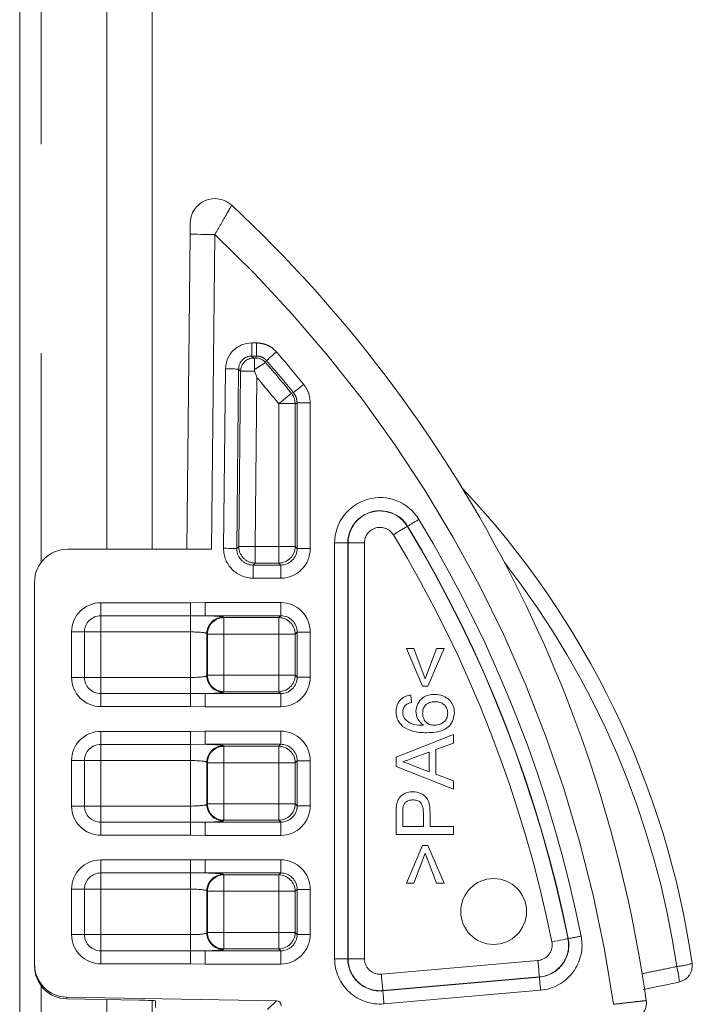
# Model space of a CAD drawing. Header units: millimetres. Extents: x 2 to 601, y 5 to 415.
# Tile 30 of 139: x 48.88 to 52.97, y 95.65 to 101.64. Entities that reach past the tile are written whole.
import ezdxf

# ---------------------------------------------------------------- set-up
doc = ezdxf.new("R2010")
doc.units = ezdxf.units.MM
doc.linetypes.add('PHANTOM', pattern=[12.7, 6.35, -1.27, 1.27, -1.27, 1.27, -1.27])

msp = doc.modelspace()

# ---------------------------------------------------------------- linework, layer by layer
at = {"color": 7, "linetype": 'Continuous', "lineweight": 15}
for p, q in [((48.8778, 158.0307), (48.8778, 48.4307)), ((49.6828, 98.4188), (49.6828, 137.2807)), ((49.8928, 98.4188), (49.9135, 100.3339)), ((50.3039, 99.5111), (50.3057, 99.5006)), ((49.1678, 98.4188), (50.0428, 98.4188)), ((48.9678, 98.2188), (48.9678, 95.8956)), ((51.3267, 97.586), (51.228, 97.8148)), ((51.228, 97.8148), (51.2729, 97.8148)), ((51.2729, 97.8148), (51.3424, 97.6309)), ((51.3424, 97.6309), (51.412, 97.8148)), ((51.4569, 97.8148), (51.3581, 97.586)), ((51.412, 97.8148), (51.4569, 97.8148)), ((51.3581, 97.586), (51.3267, 97.586)), ((51.2549, 97.5321), (51.2594, 97.4873)), ((51.1652, 97.1539), (51.5152, 97.2929)), ((51.5152, 97.2929), (51.5152, 97.2405)), ((51.5152, 97.2405), (51.4075, 97.2007)), ((51.3671, 97.1858), (51.2751, 97.1518)), ((51.3671, 97.0663), (51.3671, 97.1858)), ((51.4075, 97.2007), (51.4075, 97.0515)), ((51.1652, 97.0982), (51.1652, 97.1539)), ((51.5152, 96.9593), (51.1652, 97.0982)), ((51.2702, 97.1022), (51.3671, 97.0663)), ((51.4075, 97.0515), (51.5152, 97.0116)), ((51.5152, 97.0116), (51.5152, 96.9593)), ((51.1652, 96.6841), (51.1652, 96.8127)), ((51.2056, 96.817), (51.2056, 96.7334)), ((51.3312, 96.7334), (51.3312, 96.8178)), ((51.3716, 96.8192), (51.3716, 96.7334)), ((51.5152, 96.6841), (51.1652, 96.6841)), ((51.2056, 96.7334), (51.3312, 96.7334)), ((51.3716, 96.7334), (51.5152, 96.7334)), ((51.5152, 96.7334), (51.5152, 96.6841)), ((51.228, 96.3879), (51.3267, 96.6168)), ((51.3267, 96.6168), (51.3581, 96.6168)), ((51.3581, 96.6168), (51.4569, 96.3879)), ((51.3424, 96.5719), (51.2729, 96.3879)), ((51.412, 96.3879), (51.3424, 96.5719)), ((51.2729, 96.3879), (51.228, 96.3879)), ((51.4569, 96.3879), (51.412, 96.3879)), ((48.9678, 95.8851), (48.9678, 95.8956)), ((52.6676, 95.7414), (52.8864, 95.7872)), ((49.1643, 95.6956), (50.4383, 95.6733)), ((49.6028, 95.6775), (49.1643, 95.6851)), ((49.6828, 92.4188), (49.6828, 95.675)), ((49.7028, 95.6317), (49.7028, 95.6731))]:
    msp.add_line(p, q, dxfattribs=at)
at = {"color": 7, "linetype": 'PHANTOM', "lineweight": 0}
for p, q in [((49.0078, 158.0307), (49.0078, 98.3388)), ((49.4078, 98.4188), (49.4078, 137.2807)), ((50.0635, 100.3323), (50.0428, 98.4188)), ((50.2885, 99.6733), (50.3174, 99.6733)), ((50.2885, 99.6733), (50.2885, 99.5934)), ((50.3174, 99.5934), (50.3174, 99.6733)), ((50.3174, 99.5934), (50.2885, 99.5934)), ((50.2885, 99.5934), (50.3004, 99.5814)), ((50.3119, 99.5814), (50.3174, 99.5934)), ((50.1169, 98.4245), (50.1287, 99.5152)), ((50.2086, 99.5144), (50.1968, 98.4237)), ((50.2205, 99.5023), (50.2086, 99.5144)), ((50.209, 98.4357), (50.2205, 99.5023)), ((50.3199, 99.4616), (50.3088, 98.4346)), ((50.5415, 99.371), (50.6035, 99.4213)), ((50.4519, 98.4346), (50.4519, 99.3038)), ((50.5518, 99.3038), (50.4519, 99.3038)), ((50.5518, 99.3038), (50.5518, 98.4346)), ((50.5638, 98.4226), (50.5638, 99.308)), ((50.5638, 99.308), (50.6437, 99.308)), ((50.6437, 99.308), (50.6437, 98.4226)), ((51.2341, 98.5578), (51.2354, 98.5586)), ((50.1968, 98.4237), (50.209, 98.4357)), ((50.3088, 98.4346), (50.3088, 98.3348)), ((50.3088, 98.4346), (50.4519, 98.4346)), ((50.4519, 98.4346), (50.5518, 98.4346)), ((50.4519, 98.4346), (50.4519, 98.3348)), ((50.5518, 98.4346), (50.5638, 98.4226)), ((50.5638, 98.4226), (50.6437, 98.4226)), ((50.7919, 95.9294), (50.7919, 98.457)), ((50.7919, 98.457), (50.8718, 98.457)), ((50.8718, 98.457), (50.8718, 95.9294)), ((50.8733, 98.457), (50.8718, 98.457)), ((50.8733, 95.9294), (50.8733, 98.457)), ((50.8733, 98.457), (50.9732, 98.457)), ((50.9732, 98.457), (50.9732, 95.9294)), ((50.3088, 98.3348), (50.2967, 98.3227)), ((50.2967, 98.2428), (50.2967, 98.3227)), ((50.2967, 98.3227), (50.4639, 98.3227)), ((50.4519, 98.3348), (50.3088, 98.3348)), ((50.4639, 98.3227), (50.4519, 98.3348)), ((50.4639, 98.2428), (50.4639, 98.3227)), ((50.4639, 98.2428), (50.2967, 98.2428)), ((49.3705, 98.0935), (49.9157, 98.0935)), ((49.3705, 98.0146), (49.3705, 98.0935)), ((49.9157, 98.0935), (50.0041, 98.0947)), ((49.9157, 98.0146), (49.9157, 98.0935)), ((50.0041, 98.0947), (50.4639, 98.0947)), ((50.0041, 98.0148), (50.0041, 98.0947)), ((50.4639, 98.0148), (50.4639, 98.0947)), ((49.9157, 98.0146), (49.3705, 98.0146)), ((49.3705, 98.0146), (49.3705, 97.916)), ((50.0041, 98.0148), (49.9157, 98.0146)), ((49.9157, 98.0146), (49.9157, 97.916)), ((50.4639, 98.0148), (50.0041, 98.0148)), ((50.1155, 98.006), (50.1186, 98.0028)), ((50.1186, 98.0028), (50.4519, 98.0028)), ((50.1186, 97.9029), (50.1186, 98.0028)), ((50.4519, 98.0028), (50.4639, 98.0148)), ((50.4519, 97.9029), (50.4519, 98.0028)), ((49.1931, 97.6396), (49.1931, 97.916)), ((49.1931, 97.916), (49.2719, 97.916)), ((49.2719, 97.916), (49.2719, 97.6396)), ((49.2719, 97.916), (49.3705, 97.916)), ((49.3705, 97.916), (49.3705, 97.6396)), ((49.9157, 97.916), (49.3705, 97.916)), ((49.9157, 97.6396), (49.9157, 97.916)), ((50.0156, 97.9061), (50.0156, 97.6495)), ((50.0188, 97.9029), (50.0156, 97.9061)), ((50.0188, 97.6526), (50.0188, 97.9029)), ((50.0188, 97.9029), (50.1186, 97.9029)), ((50.1186, 97.9029), (50.1186, 97.6526)), ((50.4519, 97.9029), (50.1186, 97.9029)), ((50.4519, 97.6526), (50.4519, 97.9029)), ((50.4519, 97.9029), (50.5518, 97.9029)), ((50.5638, 97.9149), (50.5518, 97.9029)), ((50.5518, 97.9029), (50.5518, 97.6526)), ((50.5638, 97.6406), (50.5638, 97.9149)), ((50.5638, 97.9149), (50.6437, 97.9149)), ((50.6437, 97.9149), (50.6437, 97.6406)), ((49.1931, 97.6396), (49.2719, 97.6396)), ((49.2719, 97.6396), (49.3705, 97.6396)), ((49.3705, 97.6396), (49.9157, 97.6396)), ((49.3705, 97.6396), (49.3705, 97.5409)), ((49.9157, 97.6396), (49.9157, 97.5409)), ((50.0156, 97.6495), (50.0188, 97.6526)), ((50.0188, 97.6526), (50.1186, 97.6526)), ((50.1186, 97.5528), (50.1186, 97.6526)), ((50.1186, 97.6526), (50.4519, 97.6526)), ((50.4519, 97.5528), (50.4519, 97.6526)), ((50.4519, 97.6526), (50.5518, 97.6526)), ((50.5518, 97.6526), (50.5638, 97.6406)), ((50.5638, 97.6406), (50.6437, 97.6406)), ((49.3705, 97.4621), (49.3705, 97.5409)), ((49.3705, 97.5409), (49.9157, 97.5409)), ((49.9157, 97.4621), (49.9157, 97.5409)), ((49.9157, 97.5409), (50.0041, 97.5408)), ((50.0041, 97.4609), (50.0041, 97.5408)), ((50.0041, 97.5408), (50.4639, 97.5408)), ((50.1186, 97.5528), (50.1155, 97.5496)), ((50.4519, 97.5528), (50.1186, 97.5528)), ((50.4639, 97.5408), (50.4519, 97.5528)), ((50.4639, 97.4609), (50.4639, 97.5408)), ((49.9157, 97.4621), (49.3705, 97.4621)), ((50.0041, 97.4609), (49.9157, 97.4621)), ((50.4639, 97.4609), (50.0041, 97.4609)), ((49.3705, 97.3115), (49.9157, 97.3115)), ((49.3705, 97.2326), (49.3705, 97.3115)), ((49.9157, 97.3115), (50.0041, 97.3127)), ((49.9157, 97.2326), (49.9157, 97.3115)), ((50.0041, 97.3127), (50.4639, 97.3127)), ((50.0041, 97.2328), (50.0041, 97.3127)), ((50.4639, 97.2328), (50.4639, 97.3127)), ((49.9157, 97.2326), (49.3705, 97.2326)), ((49.3705, 97.2326), (49.3705, 97.134)), ((50.0041, 97.2328), (49.9157, 97.2326)), ((49.9157, 97.2326), (49.9157, 97.134)), ((50.4639, 97.2328), (50.0041, 97.2328)), ((50.1155, 97.224), (50.1186, 97.2208)), ((50.1186, 97.2208), (50.4519, 97.2208)), ((50.1186, 97.1209), (50.1186, 97.2208)), ((50.4519, 97.2208), (50.4639, 97.2328)), ((50.4519, 97.1209), (50.4519, 97.2208)), ((49.1931, 96.8576), (49.1931, 97.134)), ((49.1931, 97.134), (49.2719, 97.134)), ((49.2719, 97.134), (49.2719, 96.8576)), ((49.2719, 97.134), (49.3705, 97.134)), ((49.3705, 97.134), (49.3705, 96.8576)), ((49.9157, 97.134), (49.3705, 97.134)), ((49.9157, 96.8576), (49.9157, 97.134)), ((50.0156, 97.1241), (50.0156, 96.8675)), ((50.0188, 97.1209), (50.0156, 97.1241)), ((50.0188, 96.8707), (50.0188, 97.1209)), ((50.0188, 97.1209), (50.1186, 97.1209)), ((50.1186, 97.1209), (50.1186, 96.8707)), ((50.4519, 97.1209), (50.1186, 97.1209)), ((50.4519, 96.8707), (50.4519, 97.1209)), ((50.4519, 97.1209), (50.5518, 97.1209)), ((50.5638, 97.133), (50.5518, 97.1209)), ((50.5518, 97.1209), (50.5518, 96.8707)), ((50.5638, 96.8586), (50.5638, 97.133)), ((50.5638, 97.133), (50.6437, 97.133)), ((50.6437, 97.133), (50.6437, 96.8586)), ((49.1931, 96.8576), (49.2719, 96.8576)), ((49.2719, 96.8576), (49.3705, 96.8576)), ((49.3705, 96.8576), (49.3705, 96.759)), ((49.3705, 96.8576), (49.9157, 96.8576)), ((49.9157, 96.8576), (49.9157, 96.759)), ((50.0156, 96.8675), (50.0188, 96.8707)), ((50.0188, 96.8707), (50.1186, 96.8707)), ((50.1186, 96.7708), (50.1186, 96.8707)), ((50.1186, 96.8707), (50.4519, 96.8707)), ((50.4519, 96.7708), (50.4519, 96.8707)), ((50.4519, 96.8707), (50.5518, 96.8707)), ((50.5518, 96.8707), (50.5638, 96.8586)), ((50.5638, 96.8586), (50.6437, 96.8586)), ((49.3705, 96.6801), (49.3705, 96.759)), ((49.3705, 96.759), (49.9157, 96.759)), ((49.9157, 96.6801), (49.9157, 96.759)), ((49.9157, 96.759), (50.0041, 96.7588)), ((50.0041, 96.6789), (50.0041, 96.7588)), ((50.0041, 96.7588), (50.4639, 96.7588)), ((50.1186, 96.7708), (50.1155, 96.7676)), ((50.4519, 96.7708), (50.1186, 96.7708)), ((50.4639, 96.7588), (50.4519, 96.7708)), ((50.4639, 96.6789), (50.4639, 96.7588)), ((49.9157, 96.6801), (49.3705, 96.6801)), ((50.0041, 96.6789), (49.9157, 96.6801)), ((50.4639, 96.6789), (50.0041, 96.6789)), ((49.3705, 96.5295), (49.9157, 96.5295)), ((49.3705, 96.4507), (49.3705, 96.5295)), ((49.9157, 96.5295), (50.0041, 96.5307)), ((49.9157, 96.4507), (49.9157, 96.5295)), ((50.0041, 96.5307), (50.4639, 96.5307)), ((50.0041, 96.4508), (50.0041, 96.5307)), ((50.4639, 96.4508), (50.4639, 96.5307)), ((49.9157, 96.4507), (49.3705, 96.4507)), ((49.3705, 96.352), (49.3705, 96.4507)), ((50.0041, 96.4508), (49.9157, 96.4507)), ((49.9157, 96.4507), (49.9157, 96.352)), ((50.4639, 96.4508), (50.0041, 96.4508)), ((50.1155, 96.442), (50.1186, 96.4388)), ((50.1186, 96.4388), (50.4519, 96.4388)), ((50.1186, 96.339), (50.1186, 96.4388)), ((50.4519, 96.4388), (50.4639, 96.4508)), ((50.4519, 96.339), (50.4519, 96.4388)), ((49.1931, 96.0756), (49.1931, 96.352)), ((49.1931, 96.352), (49.2719, 96.352)), ((49.2719, 96.352), (49.2719, 96.0756)), ((49.3705, 96.352), (49.2719, 96.352)), ((49.3705, 96.352), (49.3705, 96.0756)), ((49.9157, 96.352), (49.3705, 96.352)), ((49.9157, 96.0756), (49.9157, 96.352)), ((50.0156, 96.3421), (50.0156, 96.0855)), ((50.0188, 96.339), (50.0156, 96.3421)), ((50.0188, 96.0887), (50.0188, 96.339)), ((50.1186, 96.339), (50.0188, 96.339)), ((50.1186, 96.339), (50.1186, 96.0887)), ((50.4519, 96.339), (50.1186, 96.339)), ((50.4519, 96.0887), (50.4519, 96.339)), ((50.5518, 96.339), (50.4519, 96.339)), ((50.5638, 96.351), (50.5518, 96.339)), ((50.5518, 96.339), (50.5518, 96.0887)), ((50.5638, 96.0767), (50.5638, 96.351)), ((50.5638, 96.351), (50.6437, 96.351)), ((50.6437, 96.351), (50.6437, 96.0767)), ((50.0156, 96.0855), (50.0188, 96.0887)), ((50.1186, 96.0887), (50.0188, 96.0887)), ((50.1186, 95.9888), (50.1186, 96.0887)), ((50.1186, 96.0887), (50.4519, 96.0887)), ((50.4519, 95.9888), (50.4519, 96.0887)), ((50.5518, 96.0887), (50.4519, 96.0887)), ((50.5518, 96.0887), (50.5638, 96.0767)), ((49.1931, 96.0756), (49.2719, 96.0756)), ((49.3705, 96.0756), (49.2719, 96.0756)), ((49.3705, 96.0756), (49.3705, 95.977)), ((49.3705, 96.0756), (49.9157, 96.0756)), ((49.9157, 95.977), (49.9157, 96.0756)), ((50.5638, 96.0767), (50.6437, 96.0767)), ((52.2102, 96.0509), (52.2117, 96.0512)), ((49.3705, 95.8981), (49.3705, 95.977)), ((49.3705, 95.977), (49.9157, 95.977)), ((49.9157, 95.8981), (49.9157, 95.977)), ((49.9157, 95.977), (50.0041, 95.9768)), ((50.0041, 95.8969), (50.0041, 95.9768)), ((50.0041, 95.9768), (50.4639, 95.9768)), ((50.1186, 95.9888), (50.1155, 95.9857)), ((50.4519, 95.9888), (50.1186, 95.9888)), ((50.4639, 95.9768), (50.4519, 95.9888)), ((50.4639, 95.8969), (50.4639, 95.9768)), ((49.9157, 95.8981), (49.3705, 95.8981)), ((50.0041, 95.8969), (49.9157, 95.8981)), ((50.7919, 95.9294), (50.8718, 95.9294)), ((50.8733, 95.9294), (50.8718, 95.9294)), ((50.8733, 95.9294), (50.9732, 95.9294)), ((51.076, 95.8352), (52.0278, 95.9184)), ((50.4639, 95.8969), (50.0041, 95.8969)), ((52.0365, 95.8189), (51.0847, 95.7357)), ((51.0849, 95.7342), (52.0366, 95.8174)), ((52.0365, 95.8189), (52.0366, 95.8174)), ((49.0078, 95.7651), (49.0078, 92.3388)), ((51.0847, 95.7357), (51.0849, 95.7342)), ((52.0436, 95.7378), (51.0918, 95.6546)), ((49.1643, 95.6956), (49.1643, 95.6851)), ((49.4078, 92.4188), (49.4078, 95.6809)), ((50.3839, 95.6199), (50.4383, 95.6733))]:
    msp.add_line(p, q, dxfattribs=at)
at = {"color": 7, "linetype": 'PHANTOM', "lineweight": 0, "flags": 128}
for points in [[(49.9135, 100.3339), (49.9164, 100.3339), (49.9249, 100.3338), (49.9387, 100.3337), (49.9574, 100.3335), (49.9801, 100.3332), (50.0061, 100.3329), (50.0342, 100.3327), (50.0635, 100.3323)], [(50.3777, 99.5659), (50.3794, 99.5673), (50.3832, 99.5706), (50.389, 99.5756), (50.3965, 99.5822), (50.4055, 99.59), (50.4157, 99.5988), (50.4266, 99.6084), (50.438, 99.6183)], [(50.3777, 99.5659), (50.3739, 99.5575), (50.3723, 99.5538)], [(50.1287, 99.5152), (50.1438, 99.515), (50.1584, 99.5149), (50.1718, 99.5147), (50.1838, 99.5146), (50.1937, 99.5145), (50.2014, 99.5144), (50.2064, 99.5144), (50.2086, 99.5144)], [(50.5294, 99.3668), (50.5399, 99.3704), (50.5415, 99.371)], [(50.5294, 99.3668), (50.5272, 99.365), (50.5224, 99.3611), (50.515, 99.355), (50.5053, 99.3472), (50.4937, 99.3378), (50.4807, 99.3271), (50.4666, 99.3157), (50.4519, 99.3038)], [(50.5638, 99.308), (50.5573, 99.3057), (50.5518, 99.3038)], [(50.1169, 98.4245), (50.132, 98.4244), (50.1466, 98.4242), (50.1601, 98.4241), (50.172, 98.4239), (50.182, 98.4239), (50.1896, 98.4238), (50.1946, 98.4237), (50.1968, 98.4237)], [(50.209, 98.4357), (50.2118, 98.4357), (50.218, 98.4356), (50.2276, 98.4355), (50.24, 98.4354), (50.2549, 98.4352), (50.2718, 98.435), (50.29, 98.4348), (50.3088, 98.4346)], [(52.1123, 96.0313), (52.1308, 96.035), (52.1486, 96.0386), (52.1651, 96.0419), (52.1798, 96.0448), (52.192, 96.0473), (52.2013, 96.0492), (52.2075, 96.0504), (52.2102, 96.0509)], [(52.0278, 95.9184), (52.0294, 95.8996), (52.031, 95.8815), (52.0324, 95.8647), (52.0338, 95.8499), (52.0348, 95.8375), (52.0357, 95.828), (52.0362, 95.8217), (52.0365, 95.8189)], [(51.076, 95.8352), (51.0777, 95.8164), (51.0793, 95.7982), (51.0807, 95.7815), (51.082, 95.7666), (51.0831, 95.7542), (51.0839, 95.7447), (51.0845, 95.7384), (51.0847, 95.7357)], [(52.0366, 95.8174), (52.0368, 95.8152), (52.0372, 95.8102), (52.0379, 95.8026), (52.0388, 95.7927), (52.0398, 95.7808), (52.041, 95.7674), (52.0422, 95.7529), (52.0436, 95.7378)], [(51.0918, 95.6546), (51.0905, 95.6696), (51.0892, 95.6841), (51.0881, 95.6975), (51.087, 95.7094), (51.0862, 95.7194), (51.0855, 95.7269), (51.0851, 95.7319), (51.0849, 95.7342)]]:
    msp.add_lwpolyline(points, dxfattribs=at)
at = {"color": 7, "linetype": 'Continuous', "lineweight": 15}
msp.add_circle((51.7582, 96.2163), 0.2, dxfattribs=at)
for centre, radius, start, end in [((50.0642, 100.4003), 0.15, 46.9384, 179.38109), ((44.5678, 94.5188), 8.2, 8.10524, 46.9384), ((47.6913, 95.1321), 5.3291, 8.29232, 43.30894), ((49.1678, 98.2188), 0.2, 90, 180), ((52.8657, 95.8863), 0.1, 281.79692, 8.29232), ((52.5869, 95.6608), 0.1, 275, 8.10524)]:
    msp.add_arc(centre, radius, start, end, dxfattribs=at)
at = {"color": 7, "linetype": 'PHANTOM', "lineweight": 0}
for centre, radius, start, end in [((44.5678, 94.5188), 8, 8.1441, 46.61006), ((44.5678, 94.5188), 7.7759, 39.08579, 40.98086), ((50.3006, 99.5012), 0.0801, 90.17464, 179.21266), ((50.3119, 99.5013), 0.0801, 41.006, 89.93966), ((44.5678, 94.5188), 7.684, 39.11802, 40.93957), ((44.5678, 94.5188), 7.696, 39.08579, 40.98086), ((44.5678, 94.5188), 7.5841, 39.11802, 40.67274), ((50.4517, 99.3037), 0.1001, 0.04744, 39.07885), ((51.0678, 98.457), 0.2759, 31.21118, 180), ((51.0678, 98.457), 0.196, 31.21118, 180), ((51.0678, 98.457), 0.1945, 31.21118, 180), ((66.0583, 74.1655), 28.5437, 121.12529, 121.28565), ((44.5678, 94.5188), 7.8759, 11.33639, 31.21118), ((51.0678, 98.457), 0.0946, 31.21118, 180), ((51.689, 97.7105), 0.9617, 118.22948, 124.1814), ((44.5678, 94.5188), 7.7945, 11.33639, 31.21118), ((44.5678, 94.5188), 7.796, 11.33639, 31.21118), ((44.5678, 94.5188), 7.6946, 11.33639, 31.21118), ((50.3091, 98.4349), 0.1002, 179.55946, 269.83246), ((50.4516, 98.4349), 0.1002, 270.17344, 359.81908), ((47.6965, 95.1278), 5.2291, 8.29232, 37.8802), ((49.3705, 97.916), 0.1775, 90, 180), ((49.3705, 97.916), 0.0986, 90, 180), ((50.1158, 97.9058), 0.1002, 90.187, 179.8192), ((50.119, 97.9026), 0.1002, 90.18712, 179.81886), ((50.4516, 97.9026), 0.1002, 0.18071, 89.81309), ((49.3705, 97.6395), 0.1775, 180, 270), ((49.3705, 97.6395), 0.0986, 180, 270), ((50.1158, 97.6498), 0.1002, 180.17508, 269.81872), ((50.119, 97.653), 0.1002, 180.18914, 269.81855), ((50.4516, 97.653), 0.1002, 270.18123, 359.81129), ((49.3705, 97.134), 0.1775, 90, 180), ((49.3705, 97.134), 0.0986, 90, 180), ((50.1158, 97.1238), 0.1002, 90.18128, 179.82492), ((50.119, 97.1206), 0.1002, 90.18145, 179.81086), ((50.4516, 97.1206), 0.1002, 0.18871, 89.81877), ((49.3705, 96.8576), 0.1775, 180, 270), ((49.3705, 96.8576), 0.0986, 180, 270), ((50.1158, 96.8678), 0.1002, 180.1808, 269.813), ((50.119, 96.871), 0.1002, 180.18114, 269.81288), ((50.4516, 96.871), 0.1002, 270.18691, 359.81929), ((49.3705, 96.3521), 0.1775, 90, 180), ((49.3705, 96.3521), 0.0986, 90, 180), ((50.1158, 96.3418), 0.1002, 90.17353, 179.81899), ((50.1189, 96.3386), 0.1002, 90.17365, 179.81866), ((50.4516, 96.3386), 0.1002, 0.18092, 89.82656), ((50.1158, 96.0858), 0.1002, 180.1888, 269.81868), ((50.1189, 96.089), 0.1002, 180.18134, 269.82635), ((50.4516, 96.089), 0.1002, 270.17344, 359.81908), ((49.3705, 96.0756), 0.1775, 180, 270), ((49.3705, 96.0756), 0.0986, 180, 270), ((52.0195, 96.0127), 0.0946, 275, 11.33639), ((52.0195, 96.0127), 0.1945, 275, 11.33639), ((52.0195, 96.0127), 0.196, 275, 11.33639), ((52.0195, 96.0127), 0.2759, 275, 11.33639), ((58.0756, 67.0198), 29.6177, 101.26462, 101.41917), ((51.0678, 95.9294), 0.2759, 180, 275), ((51.0678, 95.9294), 0.196, 180, 275), ((51.0678, 95.9294), 0.1945, 180, 275), ((51.0678, 95.9294), 0.0946, 180, 275), ((52.8262, 96.3482), 0.4684, 275.47903, 287.19163), ((52.4789, 95.7702), 0.4076, 2.55619, 15.90572)]:
    msp.add_arc(centre, radius, start, end, dxfattribs=at)
for centre, major_axis, ratio, start_param, end_param in [((50.2889, 99.513), (0.1128, -0.1141), 0.997294, 2.36295, 3.920235), ((50.2889, 99.513), (-0.0567, 0.0573), 0.991932, 5.504543, 7.061828), ((50.3204, 99.5814), (0.02, 0), 0.052405, 3.193385, 3.881976), ((50.3204, 99.5015), (0.1, -0.0009), 0.010482, 3.19393, 4.565034), ((50.2972, 98.4231), (0.1283, 0.1269), 0.997235, 2.352178, 3.931007), ((50.2972, 98.4231), (0.0716, 0.0708), 0.992849, 2.352178, 3.931007), ((50.4634, 98.4231), (-0.1276, 0.1276), 0.997265, 2.357564, 3.925621), ((50.4634, 98.4231), (0.0712, -0.0712), 0.992925, 5.499157, 7.067214), ((50.4634, 97.9144), (-0.1276, -0.1276), 0.997265, 2.357564, 3.925621), ((49.9157, 98.0054), (0.2, 0), 0.052408, 0.05236, 1.113167), ((50.4634, 97.9144), (0.0712, 0.0712), 0.992925, 5.499157, 7.067214), ((49.9157, 97.9055), (0.1, 0), 0.104816, 0.05236, 1.570796), ((49.9157, 97.65), (0.1, 0), 0.104816, 4.712389, 6.230825), ((50.4634, 97.6411), (-0.1276, 0.1276), 0.997265, 2.357564, 3.925621), ((50.4634, 97.6411), (0.0712, -0.0712), 0.992925, 5.499157, 7.067214), ((49.9157, 97.5502), (0.2, 0), 0.052408, 5.170018, 6.230825), ((50.4634, 97.1325), (-0.1276, -0.1276), 0.997265, 2.357564, 3.925621), ((49.9157, 97.2234), (0.2, 0), 0.052408, 0.05236, 1.113167), ((50.4634, 97.1325), (0.0712, 0.0712), 0.992925, 5.499157, 7.067214), ((49.9157, 97.1236), (0.1, 0), 0.104816, 0.05236, 1.570796), ((49.9157, 96.868), (0.1, 0), 0.104816, 4.712389, 6.230825), ((50.4634, 96.8591), (-0.1276, 0.1276), 0.997265, 2.357564, 3.925621), ((50.4634, 96.8591), (-0.0712, 0.0712), 0.992925, 2.357564, 3.925621), ((49.9157, 96.7682), (0.2, 0), 0.052408, 5.170018, 6.230825), ((50.4634, 96.3505), (-0.1276, -0.1276), 0.997265, 2.357564, 3.925621), ((49.9157, 96.4414), (0.2, 0), 0.052408, 0.05236, 1.113167), ((50.4634, 96.3505), (0.0712, 0.0712), 0.992925, 5.499157, 7.067214), ((49.9157, 96.3416), (0.1, 0), 0.104816, 0.05236, 1.570796), ((49.9157, 96.0861), (0.1, 0), 0.104816, 4.712389, 6.230825), ((50.4634, 96.0772), (-0.1276, 0.1276), 0.997265, 2.357564, 3.925621), ((50.4634, 96.0772), (0.0712, -0.0712), 0.992925, 5.499157, 7.067214), ((49.9157, 95.9862), (0.2, 0), 0.052408, 5.170018, 6.230825)]:
    msp.add_ellipse(centre, major_axis=major_axis, ratio=ratio, start_param=start_param, end_param=end_param, dxfattribs=at)
at = {"color": 7, "linetype": 'Continuous', "lineweight": 15}
for centre, major_axis, ratio, start_param, end_param in [((49.1678, 95.8956), (0, 0.2001), 0.999657, 1.570796, 3.124139), ((49.1678, 95.8852), (0, 0.2001), 0.999657, 1.570796, 3.124139), ((49.6028, 95.6748), (0.1, -0.0017), 0.026178, 0.000457, 1.571254), ((50.4378, 95.6433), (0.0214, 0.021), 0.999327, 5.506931, 7.059595)]:
    msp.add_ellipse(centre, major_axis=major_axis, ratio=ratio, start_param=start_param, end_param=end_param, dxfattribs=at)
at = {"color": 7, "linetype": 'PHANTOM', "lineweight": 0}
for points, knots in [([(50.1666, 100.5098), (50.166, 100.5089), (50.1648, 100.5068), (50.1541, 100.4882), (50.1338, 100.4531), (50.1024, 100.3988), (50.0764, 100.3545), (50.0635, 100.3323)], [0, 0, 0, 0, 0.149614, 0.320262, 0.516572, 0.757941, 1, 1, 1, 1]), ([(50.438, 99.6183), (50.4313, 99.6252), (50.4122, 99.6449), (50.3712, 99.6679), (50.3353, 99.6715), (50.3174, 99.6733)], [0, 0, 0, 0, 0.211881, 0.605961, 1, 1, 1, 1]), ([(50.3723, 99.5538), (50.3713, 99.5531), (50.3694, 99.5517), (50.3583, 99.5446), (50.3395, 99.5329), (50.319, 99.5204), (50.3062, 99.5125), (50.3039, 99.5111)], [0, 0, 0, 0, 0.206871, 0.40451, 0.647404, 0.93886, 1, 1, 1, 1]), ([(50.3056, 99.5807), (50.3064, 99.5807), (50.3086, 99.5808), (50.3112, 99.5811), (50.3117, 99.5813), (50.3119, 99.5814)], [0, 0, 0, 0, 0.239189, 0.618937, 1, 1, 1, 1]), ([(50.3174, 99.5934), (50.3264, 99.5925), (50.3443, 99.5907), (50.3648, 99.5792), (50.3744, 99.5693), (50.3777, 99.5659)], [0, 0, 0, 0, 0.394095, 0.78796, 1, 1, 1, 1]), ([(50.5638, 99.308), (50.5628, 99.3195), (50.5608, 99.3424), (50.5479, 99.3615), (50.5415, 99.371)], [0, 0, 0, 0, 0.499864, 1, 1, 1, 1]), ([(50.6035, 99.4213), (50.6151, 99.4042), (50.6382, 99.3699), (50.6419, 99.3286), (50.6437, 99.308)], [0, 0, 0, 0, 0.499966, 1, 1, 1, 1]), ([(52.661, 95.8378), (52.6923, 95.8444), (52.7623, 95.8592), (52.8322, 95.8738), (52.8709, 95.8819)], [0, 0, 0, 0, 0.447378, 1, 1, 1, 1]), ([(52.4871, 95.6521), (52.5095, 95.6546), (52.5542, 95.6598), (52.6138, 95.6667), (52.6588, 95.6718), (52.6825, 95.6745), (52.6849, 95.6748), (52.6859, 95.6749)], [0, 0, 0, 0, 0.214981, 0.43002, 0.644982, 0.859714, 1, 1, 1, 1])]:
    msp.add_open_spline(points, degree=3, knots=knots, dxfattribs=at)
at = {"color": 7, "linetype": 'Continuous', "lineweight": 15}
for points, knots in [([(49.9135, 100.3339), (49.9136, 100.3424), (49.9137, 100.3588), (49.914, 100.3794), (49.9141, 100.3932), (49.9142, 100.4007), (49.9142, 100.4015), (49.9142, 100.4019)], [0, 0, 0, 0, 0.272093, 0.528073, 0.718555, 0.87157, 1, 1, 1, 1]), ([(50.3039, 99.5111), (50.304, 99.5198), (50.304, 99.5372), (50.3041, 99.5589), (50.3044, 99.5741), (50.3048, 99.5797), (50.3054, 99.5805), (50.3056, 99.5807), (50.3056, 99.5807)], [0, 0, 0, 0, 0.23087, 0.461787, 0.693425, 0.92861, 0.995076, 1, 1, 1, 1]), ([(50.3057, 99.5006), (50.3104, 99.4879), (50.3151, 99.4749), (50.3198, 99.4619), (50.3199, 99.4616)], [0, 0, 0, 0, 0.981066, 1, 1, 1, 1]), ([(51.1652, 97.4311), (51.1663, 97.4452), (51.1686, 97.4732), (51.1917, 97.5065), (51.2225, 97.526), (51.2441, 97.5301), (51.2549, 97.5321)], [0, 0, 0, 0, 0.280101, 0.559195, 0.779379, 1, 1, 1, 1]), ([(51.2863, 97.4332), (51.2885, 97.4493), (51.2928, 97.4814), (51.3246, 97.5157), (51.362, 97.5342), (51.3873, 97.5358), (51.3999, 97.5366)], [0, 0, 0, 0, 0.2791012, 0.5588402, 0.7791627, 1, 1, 1, 1]), ([(51.3999, 97.5366), (51.417, 97.5349), (51.451, 97.5314), (51.492, 97.5043), (51.5161, 97.4663), (51.5185, 97.4394), (51.5197, 97.426)], [0, 0, 0, 0, 0.280241, 0.559794, 0.779702, 1, 1, 1, 1]), ([(51.2235, 97.4711), (51.2177, 97.464), (51.2073, 97.4515), (51.2061, 97.4353), (51.2056, 97.4282)], [0, 0, 0, 0, 0.558781, 1, 1, 1, 1]), ([(51.2594, 97.4873), (51.2521, 97.4855), (51.2392, 97.4822), (51.2283, 97.4745), (51.2235, 97.4711)], [0, 0, 0, 0, 0.560499, 1, 1, 1, 1]), ([(51.4013, 97.4918), (51.3904, 97.491), (51.3686, 97.4894), (51.3424, 97.4716), (51.3284, 97.4465), (51.3273, 97.4294), (51.3267, 97.4208)], [0, 0, 0, 0, 0.28051, 0.559338, 0.779365, 1, 1, 1, 1]), ([(51.4793, 97.4226), (51.478, 97.4336), (51.4755, 97.4557), (51.4534, 97.4791), (51.4272, 97.4903), (51.41, 97.4913), (51.4013, 97.4918)], [0, 0, 0, 0, 0.279528, 0.55853, 0.778952, 1, 1, 1, 1]), ([(51.2049, 97.3415), (51.1919, 97.3558), (51.1686, 97.3816), (51.1662, 97.416), (51.1652, 97.4311)], [0, 0, 0, 0, 0.558392, 1, 1, 1, 1]), ([(51.2056, 97.4282), (51.2061, 97.4206), (51.2071, 97.4072), (51.2132, 97.3952), (51.216, 97.39)], [0, 0, 0, 0, 0.560022, 1, 1, 1, 1]), ([(51.3325, 97.3482), (51.3179, 97.361), (51.2919, 97.384), (51.288, 97.4181), (51.2863, 97.4332)], [0, 0, 0, 0, 0.558672, 1, 1, 1, 1]), ([(51.3267, 97.4208), (51.3279, 97.4101), (51.3302, 97.3886), (51.3493, 97.3641), (51.3736, 97.35), (51.3905, 97.3488), (51.399, 97.3482)], [0, 0, 0, 0, 0.279799, 0.559307, 0.779443, 1, 1, 1, 1]), ([(51.5197, 97.426), (51.5184, 97.4113), (51.5157, 97.3818), (51.4911, 97.3435), (51.4371, 97.3066), (51.3867, 97.3047), (51.3513, 97.3033)], [0, 0, 0, 0, 0.186913, 0.373583, 0.560221, 1, 1, 1, 1]), ([(51.399, 97.3482), (51.4104, 97.3495), (51.4332, 97.3521), (51.4606, 97.3702), (51.477, 97.3956), (51.4785, 97.4136), (51.4793, 97.4226)], [0, 0, 0, 0, 0.280103, 0.559802, 0.779605, 1, 1, 1, 1]), ([(51.3513, 97.3033), (51.3221, 97.3038), (51.2699, 97.3046), (51.2247, 97.3302), (51.2049, 97.3415)], [0, 0, 0, 0, 0.561391, 1, 1, 1, 1]), ([(51.216, 97.39), (51.2245, 97.3814), (51.2415, 97.3644), (51.2828, 97.3497), (51.3136, 97.3488), (51.3325, 97.3482)], [0, 0, 0, 0, 0.279345, 0.55919, 1, 1, 1, 1]), ([(51.2751, 97.1518), (51.2621, 97.147), (51.239, 97.1384), (51.2158, 97.1298), (51.2056, 97.1261)], [0, 0, 0, 0, 0.5600737, 1, 1, 1, 1]), ([(51.2056, 97.1261), (51.2181, 97.1227), (51.2404, 97.1168), (51.2611, 97.1066), (51.2702, 97.1022)], [0, 0, 0, 0, 0.559904, 1, 1, 1, 1]), ([(51.1685, 96.8645), (51.1716, 96.8772), (51.1778, 96.9025), (51.2047, 96.9286), (51.2353, 96.9422), (51.2556, 96.9436), (51.2658, 96.9443)], [0, 0, 0, 0, 0.27999, 0.558903, 0.779381, 1, 1, 1, 1]), ([(51.2658, 96.9443), (51.2833, 96.9425), (51.3182, 96.9388), (51.3687, 96.8941), (51.3705, 96.8476), (51.3716, 96.8192)], [0, 0, 0, 0, 0.280723, 0.559735, 1, 1, 1, 1]), ([(51.1652, 96.8127), (51.1652, 96.8224), (51.1653, 96.8398), (51.1675, 96.857), (51.1685, 96.8645)], [0, 0, 0, 0, 0.560186, 1, 1, 1, 1]), ([(51.2087, 96.8573), (51.2075, 96.8498), (51.2055, 96.8365), (51.2056, 96.823), (51.2056, 96.817)], [0, 0, 0, 0, 0.559426, 1, 1, 1, 1]), ([(51.2672, 96.895), (51.2602, 96.8945), (51.2462, 96.8937), (51.2284, 96.885), (51.2149, 96.8727), (51.2107, 96.8624), (51.2087, 96.8573)], [0, 0, 0, 0, 0.280232, 0.560092, 0.780033, 1, 1, 1, 1]), ([(51.3312, 96.8178), (51.3308, 96.8286), (51.3301, 96.8499), (51.3174, 96.8787), (51.2925, 96.8933), (51.2757, 96.8944), (51.2672, 96.895)], [0, 0, 0, 0, 0.281465, 0.559807, 0.779405, 1, 1, 1, 1]), ([(52.945, 96.0254), (52.945, 96.0253), (52.945, 96.0253), (52.9449, 96.0257), (52.9449, 96.0257)], [0, 0, 0, 0, 0.827374, 1, 1, 1, 1])]:
    msp.add_open_spline(points, degree=3, knots=knots, dxfattribs=at)

doc.saveas('drawing.dxf')
